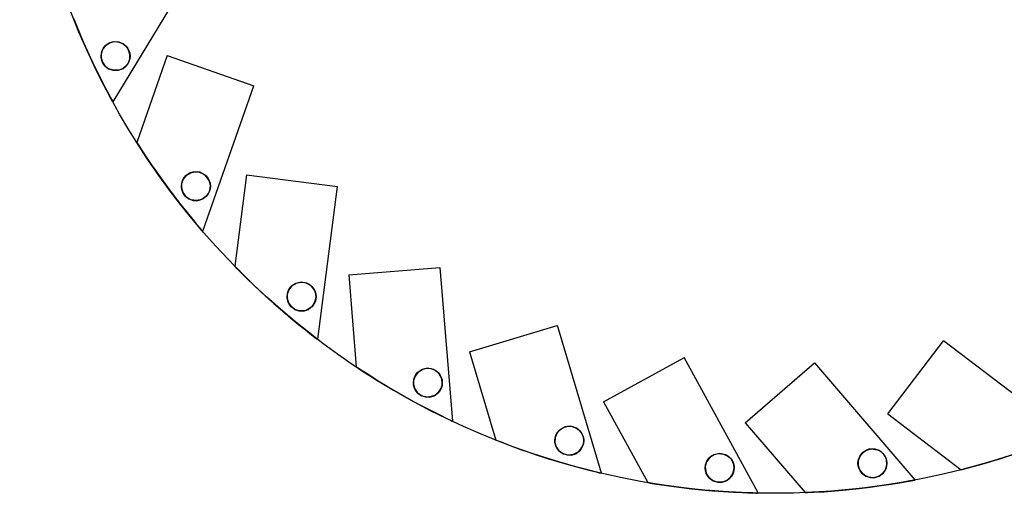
# Model space of a CAD drawing. Extents: x 1.15 to 9.28, y 1.1 to 7.4.
# Tile 5 of 9: x 7.22 to 8.56, y 1.1 to 1.74. Entities that reach past the tile are written whole.
import ezdxf

# ---------------------------------------------------------------- set-up
doc = ezdxf.new("R2010")
doc.units = 0
doc.layers.get('0').update_dxf_attribs({"linetype": 'CONTINUOUS'})

msp = doc.modelspace()

# ---------------------------------------------------------------- linework, layer by layer
at = {"color": 7, "linetype": 'CONTINUOUS'}
for p, q in [((7.3499, 1.6306), (7.4589, 1.8098)), ((7.3499, 1.6306), (7.4589, 1.8098)), ((7.3499, 1.6306), (7.4589, 1.8098)), ((7.4237, 1.6936), (7.3822, 1.5751)), ((7.4237, 1.6936), (7.3822, 1.5751)), ((7.4237, 1.6936), (7.3822, 1.5751)), ((7.4237, 1.6936), (7.5415, 1.6523)), ((7.4237, 1.6936), (7.5415, 1.6523)), ((7.4237, 1.6936), (7.5415, 1.6523)), ((7.4723, 1.4543), (7.5417, 1.6522)), ((7.4723, 1.4543), (7.5417, 1.6522)), ((7.4723, 1.4543), (7.5417, 1.6522)), ((7.5315, 1.5312), (7.5155, 1.4067)), ((7.5315, 1.5312), (7.5155, 1.4067)), ((7.5315, 1.5312), (7.5155, 1.4067)), ((7.5315, 1.5312), (7.6553, 1.5153)), ((7.5315, 1.5312), (7.6553, 1.5153)), ((7.5315, 1.5312), (7.6553, 1.5153)), ((7.6288, 1.3073), (7.6555, 1.5153)), ((7.6288, 1.3073), (7.6555, 1.5153)), ((7.6288, 1.3073), (7.6555, 1.5153)), ((7.6707, 1.3948), (7.795, 1.405)), ((7.6707, 1.3948), (7.795, 1.405)), ((7.6707, 1.3948), (7.795, 1.405)), ((7.6707, 1.3948), (7.6809, 1.2697)), ((7.6707, 1.3948), (7.6809, 1.2697)), ((7.6707, 1.3948), (7.6809, 1.2697)), ((7.8123, 1.196), (7.7952, 1.405)), ((7.8123, 1.196), (7.7952, 1.405)), ((7.8123, 1.196), (7.7952, 1.405)), ((7.8351, 1.2903), (7.9547, 1.3261)), ((7.8351, 1.2903), (7.9547, 1.3261)), ((7.8351, 1.2903), (7.9547, 1.3261)), ((8.0151, 1.1253), (7.9549, 1.3262)), ((8.0151, 1.1253), (7.9549, 1.3262)), ((8.0151, 1.1253), (7.9549, 1.3262)), ((8.405, 1.2059), (8.4806, 1.3051)), ((8.405, 1.2059), (8.4806, 1.3051)), ((8.405, 1.2059), (8.4806, 1.3051)), ((8.6476, 1.1781), (8.4808, 1.3053)), ((8.6476, 1.1781), (8.4808, 1.3053)), ((8.6476, 1.1781), (8.4808, 1.3053)), ((7.8351, 1.2903), (7.8711, 1.1701)), ((7.8351, 1.2903), (7.8711, 1.1701)), ((7.8351, 1.2903), (7.8711, 1.1701)), ((8.0177, 1.2223), (8.1272, 1.2822)), ((8.0177, 1.2223), (8.1272, 1.2822)), ((8.0177, 1.2223), (8.1272, 1.2822)), ((8.2281, 1.0983), (8.1274, 1.2823)), ((8.2281, 1.0983), (8.1274, 1.2823)), ((8.2281, 1.0983), (8.1274, 1.2823)), ((8.2105, 1.1937), (8.3051, 1.2751)), ((8.2105, 1.1937), (8.3051, 1.2751)), ((8.2105, 1.1937), (8.3051, 1.2751)), ((8.442, 1.1162), (8.3053, 1.2752)), ((8.442, 1.1162), (8.3053, 1.2752)), ((8.442, 1.1162), (8.3053, 1.2752)), ((8.0177, 1.2223), (8.078, 1.1122)), ((8.0177, 1.2223), (8.078, 1.1122)), ((8.0177, 1.2223), (8.078, 1.1122)), ((8.2105, 1.1937), (8.2923, 1.0986)), ((8.2105, 1.1937), (8.2923, 1.0986)), ((8.2105, 1.1937), (8.2923, 1.0986)), ((8.405, 1.2059), (8.5048, 1.1298)), ((8.405, 1.2059), (8.5048, 1.1298)), ((8.405, 1.2059), (8.5048, 1.1298))]:
    msp.add_line(p, q, dxfattribs=at)
at = {"color": 7, "linetype": 'CONTINUOUS', "flags": 128}
for points in [[(7.2962, 1.7434), (7.2999, 1.7342), (7.304, 1.7244), (7.3093, 1.7121), (7.315, 1.6995), (7.3214, 1.6856), (7.3279, 1.6721), (7.334, 1.66), (7.3396, 1.6491), (7.343, 1.6426), (7.3459, 1.6372), (7.348, 1.6332), (7.3493, 1.6309), (7.3492, 1.6312), (7.3461, 1.6368), (7.3406, 1.6472), (7.3327, 1.6625), (7.3277, 1.6725), (7.3227, 1.683), (7.3169, 1.6953), (7.3112, 1.7078), (7.3053, 1.7214), (7.2999, 1.7343), (7.296, 1.744)], [(7.2962, 1.7434), (7.2999, 1.7342), (7.304, 1.7244), (7.3093, 1.7121), (7.315, 1.6995), (7.3214, 1.6856), (7.3279, 1.6721), (7.334, 1.66), (7.3396, 1.6491), (7.343, 1.6426), (7.3459, 1.6372), (7.348, 1.6332), (7.3493, 1.6309), (7.3492, 1.6312), (7.3461, 1.6368), (7.3406, 1.6472), (7.3327, 1.6625), (7.3277, 1.6725), (7.3227, 1.683), (7.3169, 1.6953), (7.3112, 1.7078), (7.3053, 1.7214), (7.2999, 1.7343), (7.296, 1.744)], [(7.2962, 1.7434), (7.2999, 1.7342), (7.304, 1.7244), (7.3093, 1.7121), (7.315, 1.6995), (7.3214, 1.6856), (7.3279, 1.6721), (7.334, 1.66), (7.3396, 1.6491), (7.343, 1.6426), (7.3459, 1.6372), (7.348, 1.6332), (7.3493, 1.6309), (7.3492, 1.6312), (7.3461, 1.6368), (7.3406, 1.6472), (7.3327, 1.6625), (7.3277, 1.6725), (7.3227, 1.683), (7.3169, 1.6953), (7.3112, 1.7078), (7.3053, 1.7214), (7.2999, 1.7343), (7.296, 1.744)], [(7.3336, 1.6905), (7.3339, 1.6969), (7.3362, 1.7028), (7.3404, 1.7078), (7.3459, 1.7111), (7.352, 1.7124), (7.358, 1.7118), (7.3635, 1.7095), (7.3683, 1.7053), (7.3718, 1.6991), (7.3727, 1.6904), (7.3718, 1.6865), (7.37, 1.6825), (7.3677, 1.6795), (7.3642, 1.6765), (7.3583, 1.6738), (7.3498, 1.6734), (7.3428, 1.676), (7.3378, 1.6804), (7.3344, 1.6867), (7.3336, 1.6905)], [(7.3336, 1.6905), (7.3339, 1.6969), (7.3362, 1.7028), (7.3404, 1.7078), (7.3459, 1.7111), (7.352, 1.7124), (7.358, 1.7118), (7.3635, 1.7095), (7.3683, 1.7053), (7.3718, 1.6991), (7.3727, 1.6904), (7.3718, 1.6865), (7.37, 1.6825), (7.3677, 1.6795), (7.3642, 1.6765), (7.3583, 1.6738), (7.3498, 1.6734), (7.3428, 1.676), (7.3378, 1.6804), (7.3344, 1.6867), (7.3336, 1.6905)], [(7.3336, 1.6905), (7.3339, 1.6969), (7.3362, 1.7028), (7.3404, 1.7078), (7.3459, 1.7111), (7.352, 1.7124), (7.358, 1.7118), (7.3635, 1.7095), (7.3683, 1.7053), (7.3718, 1.6991), (7.3727, 1.6904), (7.3718, 1.6865), (7.37, 1.6825), (7.3677, 1.6795), (7.3642, 1.6765), (7.3583, 1.6738), (7.3498, 1.6734), (7.3428, 1.676), (7.3378, 1.6804), (7.3344, 1.6867), (7.3336, 1.6905)], [(7.3336, 1.6905), (7.3354, 1.6843), (7.3388, 1.6793), (7.3436, 1.6756), (7.3496, 1.6734), (7.3568, 1.6734), (7.3634, 1.6759), (7.3668, 1.6786), (7.3693, 1.6815), (7.3712, 1.685), (7.3725, 1.689), (7.3727, 1.6948), (7.3702, 1.7027), (7.3643, 1.709), (7.3582, 1.7118), (7.351, 1.7123), (7.3446, 1.7105), (7.3393, 1.7068), (7.3355, 1.7015), (7.3336, 1.6954), (7.3336, 1.6905)], [(7.3336, 1.6905), (7.3354, 1.6843), (7.3388, 1.6793), (7.3436, 1.6756), (7.3496, 1.6734), (7.3568, 1.6734), (7.3634, 1.6759), (7.3668, 1.6786), (7.3693, 1.6815), (7.3712, 1.685), (7.3725, 1.689), (7.3727, 1.6948), (7.3702, 1.7027), (7.3643, 1.709), (7.3582, 1.7118), (7.351, 1.7123), (7.3446, 1.7105), (7.3393, 1.7068), (7.3355, 1.7015), (7.3336, 1.6954), (7.3336, 1.6905)], [(7.3336, 1.6905), (7.3354, 1.6843), (7.3388, 1.6793), (7.3436, 1.6756), (7.3496, 1.6734), (7.3568, 1.6734), (7.3634, 1.6759), (7.3668, 1.6786), (7.3693, 1.6815), (7.3712, 1.685), (7.3725, 1.689), (7.3727, 1.6948), (7.3702, 1.7027), (7.3643, 1.709), (7.3582, 1.7118), (7.351, 1.7123), (7.3446, 1.7105), (7.3393, 1.7068), (7.3355, 1.7015), (7.3336, 1.6954), (7.3336, 1.6905)], [(7.3822, 1.5751), (7.3839, 1.5724), (7.3887, 1.5651), (7.3964, 1.5535), (7.4019, 1.5453), (7.408, 1.5365), (7.4157, 1.5255), (7.4239, 1.5144), (7.433, 1.5021), (7.4422, 1.4903), (7.4507, 1.4797), (7.4584, 1.4702), (7.4631, 1.4645), (7.4671, 1.4599), (7.47, 1.4564), (7.4717, 1.4544), (7.4715, 1.4547), (7.4674, 1.4595), (7.4598, 1.4686), (7.4489, 1.4819), (7.442, 1.4906), (7.4348, 1.4998), (7.4266, 1.5107), (7.4185, 1.5217), (7.4099, 1.5338), (7.4019, 1.5453), (7.396, 1.554), (7.3909, 1.5617), (7.3875, 1.567), (7.3848, 1.5711), (7.3823, 1.5749), (7.3822, 1.5751)], [(7.3822, 1.5751), (7.3839, 1.5724), (7.3887, 1.5651), (7.3964, 1.5535), (7.4019, 1.5453), (7.408, 1.5365), (7.4157, 1.5255), (7.4239, 1.5144), (7.433, 1.5021), (7.4422, 1.4903), (7.4507, 1.4797), (7.4584, 1.4702), (7.4631, 1.4645), (7.4671, 1.4599), (7.47, 1.4564), (7.4717, 1.4544), (7.4715, 1.4547), (7.4674, 1.4595), (7.4598, 1.4686), (7.4489, 1.4819), (7.442, 1.4906), (7.4348, 1.4998), (7.4266, 1.5107), (7.4185, 1.5217), (7.4099, 1.5338), (7.4019, 1.5453), (7.396, 1.554), (7.3909, 1.5617), (7.3875, 1.567), (7.3848, 1.5711), (7.3823, 1.5749), (7.3822, 1.5751)], [(7.3822, 1.5751), (7.3839, 1.5724), (7.3887, 1.5651), (7.3964, 1.5535), (7.4019, 1.5453), (7.408, 1.5365), (7.4157, 1.5255), (7.4239, 1.5144), (7.433, 1.5021), (7.4422, 1.4903), (7.4507, 1.4797), (7.4584, 1.4702), (7.4631, 1.4645), (7.4671, 1.4599), (7.47, 1.4564), (7.4717, 1.4544), (7.4715, 1.4547), (7.4674, 1.4595), (7.4598, 1.4686), (7.4489, 1.4819), (7.442, 1.4906), (7.4348, 1.4998), (7.4266, 1.5107), (7.4185, 1.5217), (7.4099, 1.5338), (7.4019, 1.5453), (7.396, 1.554), (7.3909, 1.5617), (7.3875, 1.567), (7.3848, 1.5711), (7.3823, 1.5749), (7.3822, 1.5751)], [(7.4431, 1.5135), (7.4448, 1.5073), (7.4483, 1.5022), (7.4531, 1.4985), (7.4588, 1.4964), (7.4654, 1.4963), (7.4727, 1.4988), (7.477, 1.5024), (7.4796, 1.5058), (7.4812, 1.5091), (7.4821, 1.5127), (7.4823, 1.5172), (7.4807, 1.5234), (7.4759, 1.5303), (7.4681, 1.5347), (7.4615, 1.5354), (7.4547, 1.5338), (7.4492, 1.5302), (7.4453, 1.5251), (7.4432, 1.519), (7.4431, 1.5135)], [(7.4431, 1.5135), (7.4434, 1.5199), (7.4457, 1.5259), (7.4499, 1.5308), (7.4553, 1.534), (7.4613, 1.5354), (7.4672, 1.5349), (7.4729, 1.5325), (7.478, 1.528), (7.4816, 1.5208), (7.4823, 1.516), (7.4819, 1.5119), (7.4809, 1.5084), (7.4793, 1.5052), (7.4763, 1.5015), (7.4705, 1.4977), (7.4635, 1.4961), (7.4561, 1.4972), (7.4503, 1.5004), (7.4456, 1.5058), (7.4433, 1.512), (7.4431, 1.5135)], [(7.4431, 1.5135), (7.4448, 1.5073), (7.4483, 1.5022), (7.4531, 1.4985), (7.4588, 1.4964), (7.4654, 1.4963), (7.4727, 1.4988), (7.477, 1.5024), (7.4796, 1.5058), (7.4812, 1.5091), (7.4821, 1.5127), (7.4823, 1.5172), (7.4807, 1.5234), (7.4759, 1.5303), (7.4681, 1.5347), (7.4615, 1.5354), (7.4547, 1.5338), (7.4492, 1.5302), (7.4453, 1.5251), (7.4432, 1.519), (7.4431, 1.5135)], [(7.4431, 1.5135), (7.4434, 1.5199), (7.4457, 1.5259), (7.4499, 1.5308), (7.4553, 1.534), (7.4613, 1.5354), (7.4672, 1.5349), (7.4729, 1.5325), (7.478, 1.528), (7.4816, 1.5208), (7.4823, 1.516), (7.4819, 1.5119), (7.4809, 1.5084), (7.4793, 1.5052), (7.4763, 1.5015), (7.4705, 1.4977), (7.4635, 1.4961), (7.4561, 1.4972), (7.4503, 1.5004), (7.4456, 1.5058), (7.4433, 1.512), (7.4431, 1.5135)], [(7.4431, 1.5135), (7.4448, 1.5073), (7.4483, 1.5022), (7.4531, 1.4985), (7.4588, 1.4964), (7.4654, 1.4963), (7.4727, 1.4988), (7.477, 1.5024), (7.4796, 1.5058), (7.4812, 1.5091), (7.4821, 1.5127), (7.4823, 1.5172), (7.4807, 1.5234), (7.4759, 1.5303), (7.4681, 1.5347), (7.4615, 1.5354), (7.4547, 1.5338), (7.4492, 1.5302), (7.4453, 1.5251), (7.4432, 1.519), (7.4431, 1.5135)], [(7.4431, 1.5135), (7.4434, 1.5199), (7.4457, 1.5259), (7.4499, 1.5308), (7.4553, 1.534), (7.4613, 1.5354), (7.4672, 1.5349), (7.4729, 1.5325), (7.478, 1.528), (7.4816, 1.5208), (7.4823, 1.516), (7.4819, 1.5119), (7.4809, 1.5084), (7.4793, 1.5052), (7.4763, 1.5015), (7.4705, 1.4977), (7.4635, 1.4961), (7.4561, 1.4972), (7.4503, 1.5004), (7.4456, 1.5058), (7.4433, 1.512), (7.4431, 1.5135)], [(7.5155, 1.4067), (7.5177, 1.4045), (7.5239, 1.3982), (7.5338, 1.3885), (7.541, 1.3816), (7.5487, 1.3743), (7.5586, 1.3652), (7.5689, 1.356), (7.5804, 1.3459), (7.5918, 1.3362), (7.6023, 1.3276), (7.6118, 1.32), (7.6177, 1.3154), (7.6225, 1.3116), (7.626, 1.3089), (7.6282, 1.3073), (7.6279, 1.3075), (7.6228, 1.3113), (7.6135, 1.3186), (7.6001, 1.3294), (7.5915, 1.3365), (7.5826, 1.344), (7.5723, 1.3529), (7.5621, 1.362), (7.5512, 1.372), (7.541, 1.3816), (7.5334, 1.3889), (7.5268, 1.3954), (7.5223, 1.3998), (7.5188, 1.4033), (7.5157, 1.4066), (7.5155, 1.4067)], [(7.5155, 1.4067), (7.5177, 1.4045), (7.5239, 1.3982), (7.5338, 1.3885), (7.541, 1.3816), (7.5487, 1.3743), (7.5586, 1.3652), (7.5689, 1.356), (7.5804, 1.3459), (7.5918, 1.3362), (7.6023, 1.3276), (7.6118, 1.32), (7.6177, 1.3154), (7.6225, 1.3116), (7.626, 1.3089), (7.6282, 1.3073), (7.6279, 1.3075), (7.6228, 1.3113), (7.6135, 1.3186), (7.6001, 1.3294), (7.5915, 1.3365), (7.5826, 1.344), (7.5723, 1.3529), (7.5621, 1.362), (7.5512, 1.372), (7.541, 1.3816), (7.5334, 1.3889), (7.5268, 1.3954), (7.5223, 1.3998), (7.5188, 1.4033), (7.5157, 1.4066), (7.5155, 1.4067)], [(7.5155, 1.4067), (7.5177, 1.4045), (7.5239, 1.3982), (7.5338, 1.3885), (7.541, 1.3816), (7.5487, 1.3743), (7.5586, 1.3652), (7.5689, 1.356), (7.5804, 1.3459), (7.5918, 1.3362), (7.6023, 1.3276), (7.6118, 1.32), (7.6177, 1.3154), (7.6225, 1.3116), (7.626, 1.3089), (7.6282, 1.3073), (7.6279, 1.3075), (7.6228, 1.3113), (7.6135, 1.3186), (7.6001, 1.3294), (7.5915, 1.3365), (7.5826, 1.344), (7.5723, 1.3529), (7.5621, 1.362), (7.5512, 1.372), (7.541, 1.3816), (7.5334, 1.3889), (7.5268, 1.3954), (7.5223, 1.3998), (7.5188, 1.4033), (7.5157, 1.4066), (7.5155, 1.4067)], [(7.5869, 1.3631), (7.5887, 1.3569), (7.5923, 1.3517), (7.5971, 1.348), (7.6028, 1.346), (7.609, 1.3458), (7.6156, 1.3479), (7.622, 1.3532), (7.6243, 1.357), (7.6256, 1.3608), (7.6262, 1.365), (7.6259, 1.3684), (7.6244, 1.3735), (7.62, 1.3797), (7.6132, 1.3839), (7.6062, 1.385), (7.5987, 1.3834), (7.5929, 1.3796), (7.589, 1.3745), (7.587, 1.3684), (7.5869, 1.3631)], [(7.5869, 1.3631), (7.5873, 1.3695), (7.5896, 1.3755), (7.5938, 1.3804), (7.599, 1.3836), (7.6049, 1.385), (7.6109, 1.3845), (7.6169, 1.3821), (7.6224, 1.3769), (7.6252, 1.3714), (7.6261, 1.3672), (7.6261, 1.3634), (7.6254, 1.3597), (7.6237, 1.3557), (7.6198, 1.3509), (7.6126, 1.3466), (7.6038, 1.3459), (7.5975, 1.3478), (7.5919, 1.3522), (7.5883, 1.3578), (7.5869, 1.3631)], [(7.5869, 1.3631), (7.5887, 1.3569), (7.5923, 1.3517), (7.5971, 1.348), (7.6028, 1.346), (7.609, 1.3458), (7.6156, 1.3479), (7.622, 1.3532), (7.6243, 1.357), (7.6256, 1.3608), (7.6262, 1.365), (7.6259, 1.3684), (7.6244, 1.3735), (7.62, 1.3797), (7.6132, 1.3839), (7.6062, 1.385), (7.5987, 1.3834), (7.5929, 1.3796), (7.589, 1.3745), (7.587, 1.3684), (7.5869, 1.3631)], [(7.5869, 1.3631), (7.5873, 1.3695), (7.5896, 1.3755), (7.5938, 1.3804), (7.599, 1.3836), (7.6049, 1.385), (7.6109, 1.3845), (7.6169, 1.3821), (7.6224, 1.3769), (7.6252, 1.3714), (7.6261, 1.3672), (7.6261, 1.3634), (7.6254, 1.3597), (7.6237, 1.3557), (7.6198, 1.3509), (7.6126, 1.3466), (7.6038, 1.3459), (7.5975, 1.3478), (7.5919, 1.3522), (7.5883, 1.3578), (7.5869, 1.3631)], [(7.5869, 1.3631), (7.5887, 1.3569), (7.5923, 1.3517), (7.5971, 1.348), (7.6028, 1.346), (7.609, 1.3458), (7.6156, 1.3479), (7.622, 1.3532), (7.6243, 1.357), (7.6256, 1.3608), (7.6262, 1.365), (7.6259, 1.3684), (7.6244, 1.3735), (7.62, 1.3797), (7.6132, 1.3839), (7.6062, 1.385), (7.5987, 1.3834), (7.5929, 1.3796), (7.589, 1.3745), (7.587, 1.3684), (7.5869, 1.3631)], [(7.5869, 1.3631), (7.5873, 1.3695), (7.5896, 1.3755), (7.5938, 1.3804), (7.599, 1.3836), (7.6049, 1.385), (7.6109, 1.3845), (7.6169, 1.3821), (7.6224, 1.3769), (7.6252, 1.3714), (7.6261, 1.3672), (7.6261, 1.3634), (7.6254, 1.3597), (7.6237, 1.3557), (7.6198, 1.3509), (7.6126, 1.3466), (7.6038, 1.3459), (7.5975, 1.3478), (7.5919, 1.3522), (7.5883, 1.3578), (7.5869, 1.3631)], [(7.6809, 1.2697), (7.6836, 1.268), (7.6909, 1.2632), (7.7026, 1.2557), (7.711, 1.2504), (7.7202, 1.2449), (7.7317, 1.238), (7.7437, 1.2311), (7.757, 1.2237), (7.7702, 1.2166), (7.7823, 1.2104), (7.7931, 1.2049), (7.7998, 1.2016), (7.8053, 1.1989), (7.8094, 1.197), (7.8118, 1.1958), (7.8115, 1.196), (7.8057, 1.1987), (7.7951, 1.2039), (7.7797, 1.2117), (7.7698, 1.2168), (7.7596, 1.2223), (7.7476, 1.2289), (7.7357, 1.2357), (7.723, 1.2432), (7.711, 1.2504), (7.7021, 1.256), (7.6943, 1.261), (7.689, 1.2644), (7.6849, 1.2671), (7.6811, 1.2696), (7.6809, 1.2697)], [(7.6809, 1.2697), (7.6836, 1.268), (7.6909, 1.2632), (7.7026, 1.2557), (7.711, 1.2504), (7.7202, 1.2449), (7.7317, 1.238), (7.7437, 1.2311), (7.757, 1.2237), (7.7702, 1.2166), (7.7823, 1.2104), (7.7931, 1.2049), (7.7998, 1.2016), (7.8053, 1.1989), (7.8094, 1.197), (7.8118, 1.1958), (7.8115, 1.196), (7.8057, 1.1987), (7.7951, 1.2039), (7.7797, 1.2117), (7.7698, 1.2168), (7.7596, 1.2223), (7.7476, 1.2289), (7.7357, 1.2357), (7.723, 1.2432), (7.711, 1.2504), (7.7021, 1.256), (7.6943, 1.261), (7.689, 1.2644), (7.6849, 1.2671), (7.6811, 1.2696), (7.6809, 1.2697)], [(7.6809, 1.2697), (7.6836, 1.268), (7.6909, 1.2632), (7.7026, 1.2557), (7.711, 1.2504), (7.7202, 1.2449), (7.7317, 1.238), (7.7437, 1.2311), (7.757, 1.2237), (7.7702, 1.2166), (7.7823, 1.2104), (7.7931, 1.2049), (7.7998, 1.2016), (7.8053, 1.1989), (7.8094, 1.197), (7.8118, 1.1958), (7.8115, 1.196), (7.8057, 1.1987), (7.7951, 1.2039), (7.7797, 1.2117), (7.7698, 1.2168), (7.7596, 1.2223), (7.7476, 1.2289), (7.7357, 1.2357), (7.723, 1.2432), (7.711, 1.2504), (7.7021, 1.256), (7.6943, 1.261), (7.689, 1.2644), (7.6849, 1.2671), (7.6811, 1.2696), (7.6809, 1.2697)], [(7.7589, 1.2459), (7.7607, 1.2397), (7.7644, 1.2344), (7.7694, 1.2307), (7.7751, 1.2288), (7.7811, 1.2286), (7.7872, 1.2305), (7.7931, 1.2349), (7.7967, 1.2407), (7.7979, 1.2449), (7.7982, 1.2487), (7.7977, 1.2526), (7.7963, 1.2566), (7.793, 1.2615), (7.7862, 1.2663), (7.7777, 1.2678), (7.7712, 1.2664), (7.7651, 1.2626), (7.761, 1.2573), (7.759, 1.2512), (7.7589, 1.2459)], [(7.7589, 1.2459), (7.7593, 1.2523), (7.7616, 1.2583), (7.7656, 1.2631), (7.7708, 1.2663), (7.7766, 1.2678), (7.7828, 1.2674), (7.7894, 1.2646), (7.7953, 1.2584), (7.7971, 1.2547), (7.7981, 1.2502), (7.7981, 1.2463), (7.7972, 1.2419), (7.7942, 1.2363), (7.7878, 1.2308), (7.7792, 1.2285), (7.7727, 1.2294), (7.7664, 1.2326), (7.762, 1.2374), (7.7594, 1.2433), (7.7589, 1.2459)], [(7.7589, 1.2459), (7.7607, 1.2397), (7.7644, 1.2344), (7.7694, 1.2307), (7.7751, 1.2288), (7.7811, 1.2286), (7.7872, 1.2305), (7.7931, 1.2349), (7.7967, 1.2407), (7.7979, 1.2449), (7.7982, 1.2487), (7.7977, 1.2526), (7.7963, 1.2566), (7.793, 1.2615), (7.7862, 1.2663), (7.7777, 1.2678), (7.7712, 1.2664), (7.7651, 1.2626), (7.761, 1.2573), (7.759, 1.2512), (7.7589, 1.2459)], [(7.7589, 1.2459), (7.7593, 1.2523), (7.7616, 1.2583), (7.7656, 1.2631), (7.7708, 1.2663), (7.7766, 1.2678), (7.7828, 1.2674), (7.7894, 1.2646), (7.7953, 1.2584), (7.7971, 1.2547), (7.7981, 1.2502), (7.7981, 1.2463), (7.7972, 1.2419), (7.7942, 1.2363), (7.7878, 1.2308), (7.7792, 1.2285), (7.7727, 1.2294), (7.7664, 1.2326), (7.762, 1.2374), (7.7594, 1.2433), (7.7589, 1.2459)], [(7.7589, 1.2459), (7.7607, 1.2397), (7.7644, 1.2344), (7.7694, 1.2307), (7.7751, 1.2288), (7.7811, 1.2286), (7.7872, 1.2305), (7.7931, 1.2349), (7.7967, 1.2407), (7.7979, 1.2449), (7.7982, 1.2487), (7.7977, 1.2526), (7.7963, 1.2566), (7.793, 1.2615), (7.7862, 1.2663), (7.7777, 1.2678), (7.7712, 1.2664), (7.7651, 1.2626), (7.761, 1.2573), (7.759, 1.2512), (7.7589, 1.2459)], [(7.7589, 1.2459), (7.7593, 1.2523), (7.7616, 1.2583), (7.7656, 1.2631), (7.7708, 1.2663), (7.7766, 1.2678), (7.7828, 1.2674), (7.7894, 1.2646), (7.7953, 1.2584), (7.7971, 1.2547), (7.7981, 1.2502), (7.7981, 1.2463), (7.7972, 1.2419), (7.7942, 1.2363), (7.7878, 1.2308), (7.7792, 1.2285), (7.7727, 1.2294), (7.7664, 1.2326), (7.762, 1.2374), (7.7594, 1.2433), (7.7589, 1.2459)], [(7.9516, 1.167), (7.9533, 1.1608), (7.957, 1.1555), (7.9621, 1.1518), (7.968, 1.1499), (7.974, 1.1498), (7.9798, 1.1516), (7.9852, 1.1555), (7.9894, 1.1621), (7.9907, 1.1673), (7.9907, 1.1716), (7.9899, 1.1751), (7.9885, 1.1785), (7.9859, 1.1823), (7.9808, 1.1864), (7.9727, 1.1889), (7.9653, 1.1881), (7.9594, 1.1851), (7.9545, 1.1799), (7.9519, 1.1738), (7.9516, 1.167)], [(7.9516, 1.167), (7.9519, 1.1734), (7.9542, 1.1793), (7.9581, 1.184), (7.9631, 1.1873), (7.969, 1.1889), (7.9757, 1.1884), (7.9829, 1.1851), (7.9866, 1.1815), (7.9888, 1.1779), (7.9901, 1.1745), (7.9907, 1.171), (7.9906, 1.1663), (7.9884, 1.1599), (7.9829, 1.1535), (7.9763, 1.1503), (7.9697, 1.1497), (7.9628, 1.1514), (7.9574, 1.1552), (7.9536, 1.1604), (7.9516, 1.167)], [(7.9516, 1.167), (7.9533, 1.1608), (7.957, 1.1555), (7.9621, 1.1518), (7.968, 1.1499), (7.974, 1.1498), (7.9798, 1.1516), (7.9852, 1.1555), (7.9894, 1.1621), (7.9907, 1.1673), (7.9907, 1.1716), (7.9899, 1.1751), (7.9885, 1.1785), (7.9859, 1.1823), (7.9808, 1.1864), (7.9727, 1.1889), (7.9653, 1.1881), (7.9594, 1.1851), (7.9545, 1.1799), (7.9519, 1.1738), (7.9516, 1.167)], [(7.9516, 1.167), (7.9519, 1.1734), (7.9542, 1.1793), (7.9581, 1.184), (7.9631, 1.1873), (7.969, 1.1889), (7.9757, 1.1884), (7.9829, 1.1851), (7.9866, 1.1815), (7.9888, 1.1779), (7.9901, 1.1745), (7.9907, 1.171), (7.9906, 1.1663), (7.9884, 1.1599), (7.9829, 1.1535), (7.9763, 1.1503), (7.9697, 1.1497), (7.9628, 1.1514), (7.9574, 1.1552), (7.9536, 1.1604), (7.9516, 1.167)], [(7.9516, 1.167), (7.9533, 1.1608), (7.957, 1.1555), (7.9621, 1.1518), (7.968, 1.1499), (7.974, 1.1498), (7.9798, 1.1516), (7.9852, 1.1555), (7.9894, 1.1621), (7.9907, 1.1673), (7.9907, 1.1716), (7.9899, 1.1751), (7.9885, 1.1785), (7.9859, 1.1823), (7.9808, 1.1864), (7.9727, 1.1889), (7.9653, 1.1881), (7.9594, 1.1851), (7.9545, 1.1799), (7.9519, 1.1738), (7.9516, 1.167)], [(7.9516, 1.167), (7.9519, 1.1734), (7.9542, 1.1793), (7.9581, 1.184), (7.9631, 1.1873), (7.969, 1.1889), (7.9757, 1.1884), (7.9829, 1.1851), (7.9866, 1.1815), (7.9888, 1.1779), (7.9901, 1.1745), (7.9907, 1.171), (7.9906, 1.1663), (7.9884, 1.1599), (7.9829, 1.1535), (7.9763, 1.1503), (7.9697, 1.1497), (7.9628, 1.1514), (7.9574, 1.1552), (7.9536, 1.1604), (7.9516, 1.167)], [(7.8711, 1.1701), (7.8741, 1.1689), (7.8823, 1.1657), (7.8953, 1.1609), (7.9046, 1.1575), (7.9147, 1.1539), (7.9274, 1.1496), (7.9406, 1.1454), (7.9552, 1.1409), (7.9695, 1.1367), (7.9826, 1.1331), (7.9944, 1.13), (8.0016, 1.1282), (8.0076, 1.1267), (8.0119, 1.1257), (8.0145, 1.125), (8.0142, 1.1251), (8.008, 1.1266), (7.9965, 1.1294), (7.9798, 1.1338), (7.9692, 1.1368), (7.958, 1.1401), (7.9449, 1.144), (7.9319, 1.1482), (7.9178, 1.1529), (7.9046, 1.1575), (7.8948, 1.1611), (7.8861, 1.1643), (7.8802, 1.1666), (7.8756, 1.1683), (7.8714, 1.17), (7.8711, 1.1701)], [(7.8711, 1.1701), (7.8741, 1.1689), (7.8823, 1.1657), (7.8953, 1.1609), (7.9046, 1.1575), (7.9147, 1.1539), (7.9274, 1.1496), (7.9406, 1.1454), (7.9552, 1.1409), (7.9695, 1.1367), (7.9826, 1.1331), (7.9944, 1.13), (8.0016, 1.1282), (8.0076, 1.1267), (8.0119, 1.1257), (8.0145, 1.125), (8.0142, 1.1251), (8.008, 1.1266), (7.9965, 1.1294), (7.9798, 1.1338), (7.9692, 1.1368), (7.958, 1.1401), (7.9449, 1.144), (7.9319, 1.1482), (7.9178, 1.1529), (7.9046, 1.1575), (7.8948, 1.1611), (7.8861, 1.1643), (7.8802, 1.1666), (7.8756, 1.1683), (7.8714, 1.17), (7.8711, 1.1701)], [(7.8711, 1.1701), (7.8741, 1.1689), (7.8823, 1.1657), (7.8953, 1.1609), (7.9046, 1.1575), (7.9147, 1.1539), (7.9274, 1.1496), (7.9406, 1.1454), (7.9552, 1.1409), (7.9695, 1.1367), (7.9826, 1.1331), (7.9944, 1.13), (8.0016, 1.1282), (8.0076, 1.1267), (8.0119, 1.1257), (8.0145, 1.125), (8.0142, 1.1251), (8.008, 1.1266), (7.9965, 1.1294), (7.9798, 1.1338), (7.9692, 1.1368), (7.958, 1.1401), (7.9449, 1.144), (7.9319, 1.1482), (7.9178, 1.1529), (7.9046, 1.1575), (7.8948, 1.1611), (7.8861, 1.1643), (7.8802, 1.1666), (7.8756, 1.1683), (7.8714, 1.17), (7.8711, 1.1701)], [(8.3644, 1.1362), (8.3647, 1.1426), (8.3669, 1.1483), (8.3706, 1.153), (8.3758, 1.1564), (8.3826, 1.1581), (8.391, 1.1569), (8.3948, 1.1549), (8.3978, 1.1524), (8.4004, 1.1493), (8.4023, 1.1456), (8.4036, 1.14), (8.4025, 1.1319), (8.398, 1.1247), (8.3925, 1.1207), (8.3854, 1.1188), (8.3787, 1.1195), (8.3729, 1.1222), (8.3682, 1.1266), (8.3652, 1.1324), (8.3644, 1.1362)], [(8.3644, 1.1362), (8.3647, 1.1426), (8.3669, 1.1483), (8.3706, 1.153), (8.3758, 1.1564), (8.3826, 1.1581), (8.391, 1.1569), (8.3948, 1.1549), (8.3978, 1.1524), (8.4004, 1.1493), (8.4023, 1.1456), (8.4036, 1.14), (8.4025, 1.1319), (8.398, 1.1247), (8.3925, 1.1207), (8.3854, 1.1188), (8.3787, 1.1195), (8.3729, 1.1222), (8.3682, 1.1266), (8.3652, 1.1324), (8.3644, 1.1362)], [(8.3644, 1.1362), (8.3647, 1.1426), (8.3669, 1.1483), (8.3706, 1.153), (8.3758, 1.1564), (8.3826, 1.1581), (8.391, 1.1569), (8.3948, 1.1549), (8.3978, 1.1524), (8.4004, 1.1493), (8.4023, 1.1456), (8.4036, 1.14), (8.4025, 1.1319), (8.398, 1.1247), (8.3925, 1.1207), (8.3854, 1.1188), (8.3787, 1.1195), (8.3729, 1.1222), (8.3682, 1.1266), (8.3652, 1.1324), (8.3644, 1.1362)], [(8.3644, 1.1362), (8.3662, 1.13), (8.3698, 1.1248), (8.375, 1.1209), (8.3811, 1.119), (8.3873, 1.1191), (8.393, 1.121), (8.3979, 1.1246), (8.4016, 1.1298), (8.4036, 1.137), (8.403, 1.1435), (8.4014, 1.1475), (8.3994, 1.1507), (8.3967, 1.1534), (8.3932, 1.1559), (8.3875, 1.1578), (8.3791, 1.1576), (8.3713, 1.1536), (8.367, 1.1485), (8.3645, 1.1418), (8.3644, 1.1362)], [(8.3644, 1.1362), (8.3662, 1.13), (8.3698, 1.1248), (8.375, 1.1209), (8.3811, 1.119), (8.3873, 1.1191), (8.393, 1.121), (8.3979, 1.1246), (8.4016, 1.1298), (8.4036, 1.137), (8.403, 1.1435), (8.4014, 1.1475), (8.3994, 1.1507), (8.3967, 1.1534), (8.3932, 1.1559), (8.3875, 1.1578), (8.3791, 1.1576), (8.3713, 1.1536), (8.367, 1.1485), (8.3645, 1.1418), (8.3644, 1.1362)], [(8.3644, 1.1362), (8.3662, 1.13), (8.3698, 1.1248), (8.375, 1.1209), (8.3811, 1.119), (8.3873, 1.1191), (8.393, 1.121), (8.3979, 1.1246), (8.4016, 1.1298), (8.4036, 1.137), (8.403, 1.1435), (8.4014, 1.1475), (8.3994, 1.1507), (8.3967, 1.1534), (8.3932, 1.1559), (8.3875, 1.1578), (8.3791, 1.1576), (8.3713, 1.1536), (8.367, 1.1485), (8.3645, 1.1418), (8.3644, 1.1362)], [(8.1564, 1.1299), (8.1581, 1.1237), (8.1618, 1.1184), (8.167, 1.1146), (8.173, 1.1127), (8.1791, 1.1128), (8.1847, 1.1146), (8.1898, 1.1183), (8.1938, 1.124), (8.1956, 1.1323), (8.1951, 1.1365), (8.1939, 1.1402), (8.1918, 1.1438), (8.189, 1.1469), (8.1842, 1.15), (8.1763, 1.1519), (8.168, 1.1502), (8.1623, 1.1465), (8.1581, 1.1405), (8.1563, 1.134), (8.1564, 1.1299)], [(8.1564, 1.1299), (8.1581, 1.1237), (8.1618, 1.1184), (8.167, 1.1146), (8.173, 1.1127), (8.1791, 1.1128), (8.1847, 1.1146), (8.1898, 1.1183), (8.1938, 1.124), (8.1956, 1.1323), (8.1951, 1.1365), (8.1939, 1.1402), (8.1918, 1.1438), (8.189, 1.1469), (8.1842, 1.15), (8.1763, 1.1519), (8.168, 1.1502), (8.1623, 1.1465), (8.1581, 1.1405), (8.1563, 1.134), (8.1564, 1.1299)], [(8.1564, 1.1299), (8.1581, 1.1237), (8.1618, 1.1184), (8.167, 1.1146), (8.173, 1.1127), (8.1791, 1.1128), (8.1847, 1.1146), (8.1898, 1.1183), (8.1938, 1.124), (8.1956, 1.1323), (8.1951, 1.1365), (8.1939, 1.1402), (8.1918, 1.1438), (8.189, 1.1469), (8.1842, 1.15), (8.1763, 1.1519), (8.168, 1.1502), (8.1623, 1.1465), (8.1581, 1.1405), (8.1563, 1.134), (8.1564, 1.1299)], [(8.1564, 1.1299), (8.1566, 1.1363), (8.1589, 1.1421), (8.1627, 1.1468), (8.1677, 1.1501), (8.1739, 1.1518), (8.1813, 1.1511), (8.1872, 1.1483), (8.1905, 1.1454), (8.1927, 1.1424), (8.1944, 1.1389), (8.1954, 1.1348), (8.1953, 1.1287), (8.1921, 1.121), (8.1857, 1.1151), (8.1795, 1.1128), (8.1723, 1.1128), (8.166, 1.1152), (8.1611, 1.1192), (8.1577, 1.1247), (8.1564, 1.1299)], [(8.1564, 1.1299), (8.1566, 1.1363), (8.1589, 1.1421), (8.1627, 1.1468), (8.1677, 1.1501), (8.1739, 1.1518), (8.1813, 1.1511), (8.1872, 1.1483), (8.1905, 1.1454), (8.1927, 1.1424), (8.1944, 1.1389), (8.1954, 1.1348), (8.1953, 1.1287), (8.1921, 1.121), (8.1857, 1.1151), (8.1795, 1.1128), (8.1723, 1.1128), (8.166, 1.1152), (8.1611, 1.1192), (8.1577, 1.1247), (8.1564, 1.1299)], [(8.1564, 1.1299), (8.1566, 1.1363), (8.1589, 1.1421), (8.1627, 1.1468), (8.1677, 1.1501), (8.1739, 1.1518), (8.1813, 1.1511), (8.1872, 1.1483), (8.1905, 1.1454), (8.1927, 1.1424), (8.1944, 1.1389), (8.1954, 1.1348), (8.1953, 1.1287), (8.1921, 1.121), (8.1857, 1.1151), (8.1795, 1.1128), (8.1723, 1.1128), (8.166, 1.1152), (8.1611, 1.1192), (8.1577, 1.1247), (8.1564, 1.1299)], [(8.5048, 1.1298), (8.5079, 1.1306), (8.5163, 1.1328), (8.5298, 1.1365), (8.5393, 1.1393), (8.5495, 1.1423), (8.5623, 1.1463), (8.5755, 1.1506)], [(8.5048, 1.1298), (8.5079, 1.1306), (8.5163, 1.1328), (8.5298, 1.1365), (8.5393, 1.1393), (8.5495, 1.1423), (8.5623, 1.1463), (8.5755, 1.1506)], [(8.5048, 1.1298), (8.5079, 1.1306), (8.5163, 1.1328), (8.5298, 1.1365), (8.5393, 1.1393), (8.5495, 1.1423), (8.5623, 1.1463), (8.5755, 1.1506)], [(8.5668, 1.1477), (8.5527, 1.1433), (8.5393, 1.1393), (8.5292, 1.1364), (8.5202, 1.1339), (8.5142, 1.1322), (8.5094, 1.131), (8.505, 1.1298), (8.5048, 1.1298)], [(8.5668, 1.1477), (8.5527, 1.1433), (8.5393, 1.1393), (8.5292, 1.1364), (8.5202, 1.1339), (8.5142, 1.1322), (8.5094, 1.131), (8.505, 1.1298), (8.5048, 1.1298)], [(8.5668, 1.1477), (8.5527, 1.1433), (8.5393, 1.1393), (8.5292, 1.1364), (8.5202, 1.1339), (8.5142, 1.1322), (8.5094, 1.131), (8.505, 1.1298), (8.5048, 1.1298)], [(8.2923, 1.0986), (8.2955, 1.0987), (8.3042, 1.0991), (8.3181, 1.0999), (8.328, 1.1007), (8.3387, 1.1015), (8.352, 1.1028), (8.3658, 1.1042), (8.3809, 1.1061), (8.3957, 1.1081), (8.4092, 1.1101), (8.4212, 1.1121), (8.4286, 1.1133), (8.4346, 1.1144), (8.439, 1.1152), (8.4416, 1.1157), (8.4413, 1.1157), (8.435, 1.1145), (8.4234, 1.1124), (8.4063, 1.1097), (8.3954, 1.108), (8.3838, 1.1064), (8.3703, 1.1048), (8.3567, 1.1032), (8.342, 1.1018), (8.328, 1.1007), (8.3175, 1.0999), (8.3083, 1.0993), (8.302, 1.099), (8.2971, 1.0988), (8.2925, 1.0986), (8.2923, 1.0986)], [(8.2923, 1.0986), (8.2955, 1.0987), (8.3042, 1.0991), (8.3181, 1.0999), (8.328, 1.1007), (8.3387, 1.1015), (8.352, 1.1028), (8.3658, 1.1042), (8.3809, 1.1061), (8.3957, 1.1081), (8.4092, 1.1101), (8.4212, 1.1121), (8.4286, 1.1133), (8.4346, 1.1144), (8.439, 1.1152), (8.4416, 1.1157), (8.4413, 1.1157), (8.435, 1.1145), (8.4234, 1.1124), (8.4063, 1.1097), (8.3954, 1.108), (8.3838, 1.1064), (8.3703, 1.1048), (8.3567, 1.1032), (8.342, 1.1018), (8.328, 1.1007), (8.3175, 1.0999), (8.3083, 1.0993), (8.302, 1.099), (8.2971, 1.0988), (8.2925, 1.0986), (8.2923, 1.0986)], [(8.2923, 1.0986), (8.2955, 1.0987), (8.3042, 1.0991), (8.3181, 1.0999), (8.328, 1.1007), (8.3387, 1.1015), (8.352, 1.1028), (8.3658, 1.1042), (8.3809, 1.1061), (8.3957, 1.1081), (8.4092, 1.1101), (8.4212, 1.1121), (8.4286, 1.1133), (8.4346, 1.1144), (8.439, 1.1152), (8.4416, 1.1157), (8.4413, 1.1157), (8.435, 1.1145), (8.4234, 1.1124), (8.4063, 1.1097), (8.3954, 1.108), (8.3838, 1.1064), (8.3703, 1.1048), (8.3567, 1.1032), (8.342, 1.1018), (8.328, 1.1007), (8.3175, 1.0999), (8.3083, 1.0993), (8.302, 1.099), (8.2971, 1.0988), (8.2925, 1.0986), (8.2923, 1.0986)], [(8.078, 1.1122), (8.0811, 1.1117), (8.0898, 1.1103), (8.1035, 1.1082), (8.1134, 1.1068), (8.1239, 1.1054), (8.1373, 1.1039), (8.151, 1.1025), (8.1662, 1.1011), (8.1811, 1.1), (8.1947, 1.0992), (8.2069, 1.0986), (8.2143, 1.0983), (8.2204, 1.0981), (8.2249, 1.098), (8.2276, 1.0979), (8.2272, 1.0979), (8.2209, 1.0981), (8.2091, 1.0985), (8.1918, 1.0993), (8.1807, 1.1), (8.1691, 1.1009), (8.1555, 1.102), (8.1419, 1.1034), (8.1272, 1.1051), (8.1133, 1.1068), (8.1029, 1.1083), (8.0938, 1.1096), (8.0875, 1.1106), (8.0827, 1.1114), (8.0782, 1.1122), (8.078, 1.1122)], [(8.078, 1.1122), (8.0811, 1.1117), (8.0898, 1.1103), (8.1035, 1.1082), (8.1134, 1.1068), (8.1239, 1.1054), (8.1373, 1.1039), (8.151, 1.1025), (8.1662, 1.1011), (8.1811, 1.1), (8.1947, 1.0992), (8.2069, 1.0986), (8.2143, 1.0983), (8.2204, 1.0981), (8.2249, 1.098), (8.2276, 1.0979), (8.2272, 1.0979), (8.2209, 1.0981), (8.2091, 1.0985), (8.1918, 1.0993), (8.1807, 1.1), (8.1691, 1.1009), (8.1555, 1.102), (8.1419, 1.1034), (8.1272, 1.1051), (8.1133, 1.1068), (8.1029, 1.1083), (8.0938, 1.1096), (8.0875, 1.1106), (8.0827, 1.1114), (8.0782, 1.1122), (8.078, 1.1122)], [(8.078, 1.1122), (8.0811, 1.1117), (8.0898, 1.1103), (8.1035, 1.1082), (8.1134, 1.1068), (8.1239, 1.1054), (8.1373, 1.1039), (8.151, 1.1025), (8.1662, 1.1011), (8.1811, 1.1), (8.1947, 1.0992), (8.2069, 1.0986), (8.2143, 1.0983), (8.2204, 1.0981), (8.2249, 1.098), (8.2276, 1.0979), (8.2272, 1.0979), (8.2209, 1.0981), (8.2091, 1.0985), (8.1918, 1.0993), (8.1807, 1.1), (8.1691, 1.1009), (8.1555, 1.102), (8.1419, 1.1034), (8.1272, 1.1051), (8.1133, 1.1068), (8.1029, 1.1083), (8.0938, 1.1096), (8.0875, 1.1106), (8.0827, 1.1114), (8.0782, 1.1122), (8.078, 1.1122)]]:
    msp.add_lwpolyline(points, dxfattribs=at)
at = {"color": 7, "linetype": 'CONTINUOUS'}
for centre, radius in [((8.25, 2.125), 1.0273), ((8.25, 2.125), 1.0273), ((8.25, 2.125), 1.0273), ((8.25, 2.125), 1.0273), ((8.25, 2.125), 1.0273), ((8.25, 2.125), 1.0273), ((7.3532, 1.6928), 0.0197), ((7.3532, 1.6928), 0.0197), ((7.3532, 1.6928), 0.0197), ((7.3532, 1.6928), 0.0197), ((7.3532, 1.6928), 0.0197), ((7.3532, 1.6928), 0.0197), ((7.4626, 1.5157), 0.0197), ((7.4626, 1.5157), 0.0197), ((7.4626, 1.5157), 0.0197), ((7.4626, 1.5157), 0.0197), ((7.4626, 1.5157), 0.0197), ((7.4626, 1.5157), 0.0197), ((7.6065, 1.3654), 0.0197), ((7.6065, 1.3654), 0.0197), ((7.6065, 1.3654), 0.0197), ((7.6065, 1.3654), 0.0197), ((7.6065, 1.3654), 0.0197), ((7.6065, 1.3654), 0.0197), ((7.7785, 1.2482), 0.0197), ((7.7785, 1.2482), 0.0197), ((7.7785, 1.2482), 0.0197), ((7.7785, 1.2482), 0.0197), ((7.7785, 1.2482), 0.0197), ((7.7785, 1.2482), 0.0197), ((7.9711, 1.1693), 0.0197), ((7.9711, 1.1693), 0.0197), ((7.9711, 1.1693), 0.0197), ((7.9711, 1.1693), 0.0197), ((7.9711, 1.1693), 0.0197), ((7.9711, 1.1693), 0.0197), ((8.3839, 1.1385), 0.0197), ((8.3839, 1.1385), 0.0197), ((8.3839, 1.1385), 0.0197), ((8.3839, 1.1385), 0.0197), ((8.3839, 1.1385), 0.0197), ((8.3839, 1.1385), 0.0197), ((8.1759, 1.1322), 0.0197), ((8.1759, 1.1322), 0.0197), ((8.1759, 1.1322), 0.0197), ((8.1759, 1.1322), 0.0197), ((8.1759, 1.1322), 0.0197), ((8.1759, 1.1322), 0.0197)]:
    msp.add_circle(centre, radius, dxfattribs=at)

doc.saveas('drawing.dxf')
